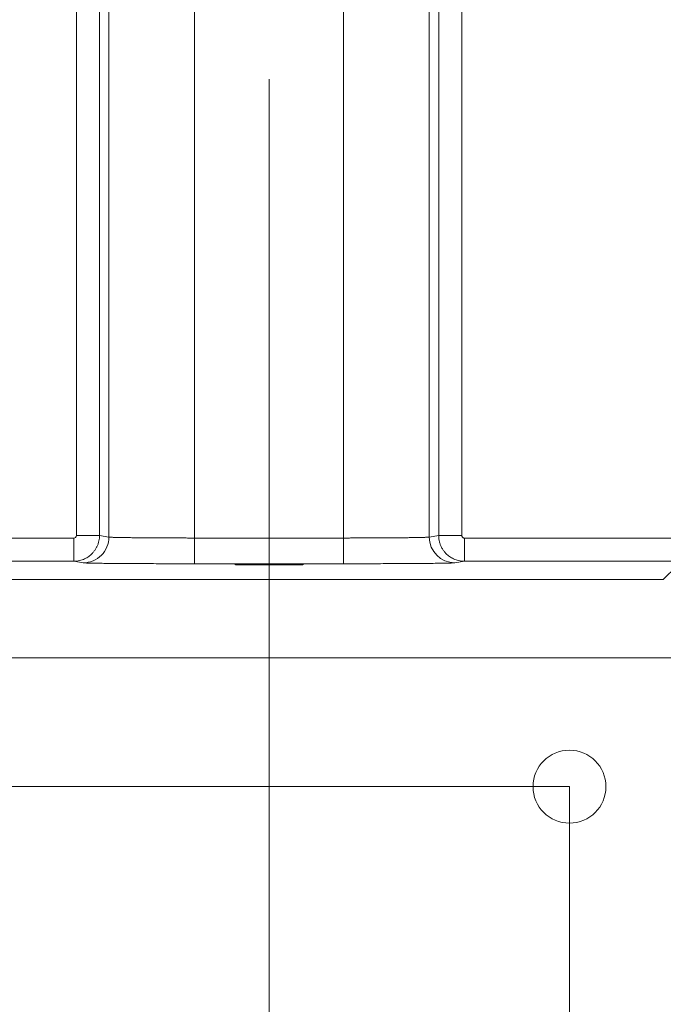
# Model space of a CAD drawing. Header units: millimetres. Extents: x 0 to 594, y 0 to 420.
# Tile 24 of 75: x 110 to 125, y 230 to 253. Entities that reach past the tile are written whole.
import ezdxf

# ---------------------------------------------------------------- set-up
doc = ezdxf.new("R2010")
doc.units = ezdxf.units.MM
doc.linetypes.add('CENTERX2', pattern=[20.32, 12.7, -2.54, 2.54, -2.54])
doc.styles.add('SLDTEXTSTYLE1', font='TXT', dxfattribs={"width": 0.605})
doc.dimstyles.new('SLDDIMSTYLE1', dxfattribs={"dimtxt": 2.568319, "dimasz": 3.3, "dimexe": 0, "dimexo": 0.0625, "dimgap": 0.64208, "dimtad": 1, "dimdec": 0, "dimlfac": 5, "dimrnd": 1e-09, "dimzin": 12, "dimdsep": 46, "dimtxsty": 'SLDTEXTSTYLE1', "dimsah": 1, "dimcen": 0.09, "dimadec": 0, "dimazin": 3, "dimtfac": 1, "dimtdec": 1, "dimtofl": 0, "dimtmove": 0, "dimatfit": 3, "dimfxl": 0, "dimfrac": 2, "dimtolj": 1, "dimtzin": 12, "dimarcsym": 0})
doc.dimstyles.new('SLDDIMSTYLE3', dxfattribs={"dimtxt": 2.568319, "dimasz": 3.3, "dimexe": 0, "dimexo": 0.0625, "dimgap": 0.64208, "dimtad": 1, "dimdec": 1, "dimlfac": 5, "dimrnd": 1e-09, "dimzin": 12, "dimdsep": 46, "dimtxsty": 'SLDTEXTSTYLE1', "dimsah": 1, "dimcen": 0.09, "dimadec": 0, "dimazin": 3, "dimtfac": 1, "dimtdec": 1, "dimtmove": 0, "dimatfit": 0, "dimfxl": 0, "dimfrac": 2, "dimtolj": 1, "dimtzin": 12, "dimarcsym": 0})
doc.dimstyles.new('SLDDIMSTYLE5', dxfattribs={"dimtxt": 2.568319, "dimasz": 3.3, "dimexe": 0, "dimexo": 0.0625, "dimgap": 0.64208, "dimtad": 1, "dimdec": 0, "dimlfac": 5, "dimrnd": 1e-09, "dimzin": 12, "dimdsep": 46, "dimtxsty": 'SLDTEXTSTYLE1', "dimsah": 1, "dimcen": 0.09, "dimadec": 0, "dimazin": 3, "dimtfac": 1, "dimtdec": 1, "dimtmove": 0, "dimatfit": 0, "dimfxl": 0, "dimfrac": 2, "dimtolj": 1, "dimtzin": 12, "dimarcsym": 0})

# ---------------------------------------------------------------- blocks, each defined once
blk = doc.blocks.new('_D_10')
at = {"color": 7, "linetype": 'Continuous', "lineweight": 0}
for p, q in [((115.707, 238.9), (115.707, 214.292)), ((108.707, 235.104), (108.707, 214.292)), ((136.128, 219.824), (135.54, 219.824)), ((135.54, 219.824), (135.54, 215.88)), ((142.498, 219.824), (143.086, 219.824)), ((143.086, 219.824), (143.086, 215.88)), ((135.54, 215.88), (136.128, 215.88)), ((143.086, 215.88), (142.498, 215.88)), ((108.707, 215.292), (102.307, 215.292)), ((115.707, 215.292), (108.707, 215.292)), ((115.707, 215.292), (144.507, 215.292))]:
    blk.add_line(p, q, dxfattribs=at)
for points in [[(108.707, 215.292), (105.407, 215.792), (105.407, 214.792)], [(115.707, 215.292), (119.007, 214.792), (119.007, 215.792)]]:
    blk.add_solid(points, dxfattribs=at)
at = {"color": 7, "linetype": 'Continuous', "lineweight": 0, "char_height": 2.6458, "attachment_point": 1, "style": 'SLDTEXTSTYLE1'}
for s, insert in [('35', (137.353, 223.823)), ('1,4', (136.863, 219.291))]:
    blk.add_mtext(s, dxfattribs=dict(at, insert=insert))
blk = doc.blocks.new('_D_11')
at = {"color": 7, "linetype": 'Continuous', "lineweight": 0}
for p, q in [((108.707, 235.104), (108.707, 203.104)), ((122.707, 235.104), (122.707, 203.104)), ((112.523, 208.636), (111.935, 208.636)), ((111.935, 208.636), (111.935, 204.692)), ((118.892, 208.636), (119.48, 208.636)), ((119.48, 208.636), (119.48, 204.692)), ((111.935, 204.692), (112.523, 204.692)), ((119.48, 204.692), (118.892, 204.692)), ((108.707, 204.104), (102.307, 204.104)), ((108.707, 204.104), (122.707, 204.104)), ((122.707, 204.104), (129.107, 204.104))]:
    blk.add_line(p, q, dxfattribs=at)
for points in [[(108.707, 204.104), (105.407, 204.604), (105.407, 203.604)], [(122.707, 204.104), (126.007, 203.604), (126.007, 204.604)]]:
    blk.add_solid(points, dxfattribs=at)
at = {"color": 7, "linetype": 'Continuous', "lineweight": 0, "char_height": 2.6458, "attachment_point": 1, "style": 'SLDTEXTSTYLE1'}
for s, insert in [('70', (113.747, 212.635)), ('2,8', (113.258, 208.103))]:
    blk.add_mtext(s, dxfattribs=dict(at, insert=insert))
blk = doc.blocks.new('_D_12')
at = {"color": 7, "linetype": 'Continuous', "lineweight": 0}
for p, q in [((178.665, 230.757), (178.665, 237.157)), ((162.794, 230.757), (179.665, 230.757)), ((178.665, 230.757), (178.665, 225.604)), ((115.707, 225.604), (179.665, 225.604)), ((178.665, 225.604), (178.665, 213.642)), ((174.133, 219.081), (174.133, 219.669)), ((174.133, 219.669), (178.077, 219.669)), ((178.077, 219.669), (178.077, 219.081)), ((174.133, 215.651), (174.133, 215.063)), ((178.077, 215.063), (178.077, 215.651)), ((174.133, 215.063), (178.077, 215.063))]:
    blk.add_line(p, q, dxfattribs=at)
for points in [[(178.665, 230.757), (179.165, 234.057), (178.165, 234.057)], [(178.665, 225.604), (178.165, 222.304), (179.165, 222.304)]]:
    blk.add_solid(points, dxfattribs=at)
at = {"color": 7, "linetype": 'Continuous', "lineweight": 0, "attachment_point": 1, "rotation": 90, "style": 'SLDTEXTSTYLE1'}
for s, insert, char_height in [('26', (170.135, 215.406), 2.6458), ('1', (174.667, 216.386), 2.646)]:
    blk.add_mtext(s, dxfattribs=dict(at, insert=insert, char_height=char_height))
blk = doc.blocks.new('_D_13')
at = {"color": 7, "linetype": 'Continuous', "lineweight": 0}
for p, q in [((42.47, 235.104), (42.47, 241.504)), ((122.707, 235.104), (41.47, 235.104)), ((42.47, 225.604), (42.47, 235.104)), ((37.938, 233.539), (37.938, 234.127)), ((37.938, 234.127), (41.882, 234.127)), ((41.882, 234.127), (41.882, 233.539)), ((37.938, 227.169), (37.938, 226.581)), ((41.882, 226.581), (41.882, 227.169)), ((37.938, 226.581), (41.882, 226.581)), ((115.707, 225.604), (41.47, 225.604)), ((42.47, 225.604), (42.47, 219.204))]:
    blk.add_line(p, q, dxfattribs=at)
for points in [[(42.47, 235.104), (42.97, 238.404), (41.97, 238.404)], [(42.47, 225.604), (41.97, 222.304), (42.97, 222.304)]]:
    blk.add_solid(points, dxfattribs=at)
at = {"color": 7, "linetype": 'Continuous', "lineweight": 0, "char_height": 2.6458, "attachment_point": 1, "rotation": 90, "style": 'SLDTEXTSTYLE1'}
for s, insert in [('47,5', (33.939, 226.924)), ('1,9', (38.471, 227.904))]:
    blk.add_mtext(s, dxfattribs=dict(at, insert=insert))
blk = doc.blocks.new('_D_15')
at = {"color": 7, "linetype": 'Continuous', "lineweight": 0}
for p, q in [((107.707, 373.504), (185.665, 373.504)), ((184.665, 230.757), (184.665, 373.504)), ((180.133, 306.296), (180.133, 306.884)), ((180.133, 306.884), (184.077, 306.884)), ((184.077, 306.884), (184.077, 306.296)), ((180.133, 297.966), (180.133, 297.378)), ((184.077, 297.378), (184.077, 297.966)), ((180.133, 297.378), (184.077, 297.378)), ((162.794, 230.757), (185.665, 230.757))]:
    blk.add_line(p, q, dxfattribs=at)
for points in [[(184.665, 373.504), (184.165, 370.204), (185.165, 370.204)], [(184.665, 230.757), (185.165, 234.057), (184.165, 234.057)]]:
    blk.add_solid(points, dxfattribs=at)
at = {"color": 7, "linetype": 'Continuous', "lineweight": 0, "char_height": 2.6458, "attachment_point": 1, "rotation": 90, "style": 'SLDTEXTSTYLE1'}
for s, insert in [('28,1', (180.667, 298.701)), ('714', (176.135, 299.191))]:
    blk.add_mtext(s, dxfattribs=dict(at, insert=insert))

msp = doc.modelspace()

# ---------------------------------------------------------------- linework, layer by layer
at = {"color": 7, "linetype": 'CENTERX2', "lineweight": 0}
msp.add_line((115.707, 238.9), (115.707, 369.076), dxfattribs=at)
at = {"color": 7, "linetype": 'Continuous', "lineweight": 15}
for p, q in [((113.972, 240.9), (113.972, 367.076)), ((117.443, 240.9), (117.443, 367.076)), ((111.975, 240.922), (111.975, 366.972)), ((119.44, 240.922), (119.44, 366.972)), ((111.216, 354.656), (111.216, 240.959)), ((111.755, 354.656), (111.755, 240.959)), ((119.66, 354.656), (119.66, 240.959)), ((120.199, 354.656), (120.199, 240.959)), ((111.156, 240.899), (107.64, 240.899)), ((111.975, 240.922), (111.755, 240.959)), ((117.443, 240.9), (113.972, 240.9)), ((119.66, 240.959), (119.44, 240.922)), ((120.259, 240.899), (125.21, 240.899)), ((111.156, 240.359), (107.478, 240.359)), ((111.376, 240.322), (111.156, 240.359)), ((120.259, 240.359), (120.039, 240.322)), ((120.259, 240.359), (125.23, 240.359)), ((117.443, 240.3), (113.972, 240.3)), ((125.207, 240.245), (124.893, 239.93)), ((124.893, 239.93), (106.522, 239.93)), ((104.707, 238.104), (126.707, 238.104))]:
    msp.add_line(p, q, dxfattribs=at)
msp.add_circle((122.707, 235.104), 0.85, dxfattribs=at)
msp.add_arc((120.04, 240.922), 0.6, 179.9925, 269.9313, dxfattribs=at)
msp.add_ellipse((115.707, 240.279), major_axis=(0.8, 0), ratio=0.008727, dxfattribs=at)
for points, knots in [([(111.216, 240.959), (111.216, 240.943), (111.209, 240.927), (111.187, 240.905), (111.172, 240.899), (111.156, 240.899)], [0, 0, 0, 0, 0.5, 0.5, 1, 1, 1, 1]), ([(111.755, 240.959), (111.755, 240.947), (111.755, 240.925), (111.752, 240.891), (111.747, 240.858), (111.74, 240.825), (111.732, 240.792), (111.722, 240.76), (111.71, 240.729), (111.696, 240.698), (111.681, 240.668), (111.663, 240.639), (111.645, 240.611), (111.625, 240.584), (111.603, 240.559), (111.576, 240.531), (111.544, 240.5), (111.503, 240.469), (111.458, 240.439), (111.407, 240.413), (111.351, 240.39), (111.29, 240.373), (111.224, 240.361), (111.179, 240.359), (111.156, 240.359)], [0, 0, 0, 0, 0.0357372, 0.0714716, 0.1072033, 0.1429324, 0.1786588, 0.2143824, 0.2501034, 0.2858217, 0.3215373, 0.3572502, 0.3929605, 0.4286681, 0.464373, 0.5000752, 0.5512676, 0.6056889, 0.6633385, 0.7242163, 0.7883217, 0.8556544, 0.926214, 1, 1, 1, 1]), ([(111.156, 240.359), (111.156, 240.359), (111.156, 240.374), (111.156, 240.428), (111.156, 240.468), (111.156, 240.568), (111.156, 240.628), (111.156, 240.758), (111.156, 240.828), (111.156, 240.899)], [0, 0, 0, 0, 0.25, 0.25, 0.5, 0.5, 0.75, 0.75, 1, 1, 1, 1]), ([(111.755, 240.959), (111.752, 240.959), (111.737, 240.959), (111.681, 240.959), (111.638, 240.959), (111.534, 240.959), (111.472, 240.959), (111.343, 240.959), (111.277, 240.959), (111.216, 240.959)], [0, 0, 0, 0, 0.25, 0.25, 0.5, 0.5, 0.75, 0.75, 1, 1, 1, 1]), ([(111.376, 240.322), (111.454, 240.322), (111.532, 240.338), (111.677, 240.398), (111.744, 240.442), (111.855, 240.553), (111.899, 240.62), (111.959, 240.765), (111.975, 240.843), (111.975, 240.922)], [0, 0, 0, 0, 0.25, 0.25, 0.5, 0.5, 0.75, 0.75, 1, 1, 1, 1]), ([(113.972, 240.9), (113.95, 240.9), (113.906, 240.9), (113.839, 240.9), (113.771, 240.901), (113.702, 240.901), (113.632, 240.901), (113.562, 240.901), (113.49, 240.901), (113.418, 240.901), (113.346, 240.902), (113.273, 240.902), (113.201, 240.902), (113.128, 240.903), (113.056, 240.903), (112.984, 240.904), (112.912, 240.904), (112.842, 240.905), (112.772, 240.905), (112.704, 240.906), (112.637, 240.906), (112.572, 240.907), (112.509, 240.908), (112.448, 240.909), (112.389, 240.909), (112.333, 240.91), (112.28, 240.911), (112.231, 240.912), (112.185, 240.913), (112.142, 240.914), (112.104, 240.915), (112.07, 240.916), (112.04, 240.917), (112.016, 240.918), (111.997, 240.92), (111.982, 240.921), (111.977, 240.922), (111.975, 240.922)], [0, 0, 0, 0, 0.021648, 0.043703, 0.066166, 0.089036, 0.112313, 0.135997, 0.160089, 0.184588, 0.209494, 0.234808, 0.260528, 0.286656, 0.313192, 0.340134, 0.367484, 0.395241, 0.423406, 0.451977, 0.480956, 0.510342, 0.540136, 0.570336, 0.600944, 0.631959, 0.663381, 0.695211, 0.727447, 0.760091, 0.793142, 0.826601, 0.860466, 0.894739, 0.929419, 0.964506, 1, 1, 1, 1]), ([(113.972, 240.3), (113.972, 240.301), (113.972, 240.317), (113.972, 240.378), (113.972, 240.423), (113.972, 240.534), (113.972, 240.6), (113.972, 240.744), (113.972, 240.822), (113.972, 240.9)], [0, 0, 0, 0, 0.25, 0.25, 0.5, 0.5, 0.75, 0.75, 1, 1, 1, 1]), ([(119.44, 240.922), (119.438, 240.922), (119.436, 240.921), (119.429, 240.92), (119.421, 240.92), (119.41, 240.919), (119.398, 240.918), (119.383, 240.918), (119.367, 240.917), (119.35, 240.916), (119.33, 240.916), (119.309, 240.915), (119.286, 240.914), (119.262, 240.914), (119.236, 240.913), (119.209, 240.913), (119.181, 240.912), (119.151, 240.911), (119.121, 240.911), (119.089, 240.91), (119.055, 240.91), (119.021, 240.909), (118.986, 240.909), (118.95, 240.908), (118.913, 240.908), (118.876, 240.907), (118.837, 240.907), (118.798, 240.907), (118.758, 240.906), (118.718, 240.906), (118.677, 240.905), (118.635, 240.905), (118.593, 240.905), (118.551, 240.904), (118.508, 240.904), (118.466, 240.904), (118.422, 240.903), (118.379, 240.903), (118.335, 240.903), (118.292, 240.903), (118.248, 240.902), (118.204, 240.902), (118.16, 240.902), (118.116, 240.902), (118.073, 240.902), (118.029, 240.901), (117.985, 240.901), (117.942, 240.901), (117.899, 240.901), (117.856, 240.901), (117.813, 240.901), (117.77, 240.901), (117.728, 240.901), (117.686, 240.901), (117.645, 240.901), (117.604, 240.901), (117.563, 240.9), (117.522, 240.9), (117.482, 240.9), (117.456, 240.9), (117.443, 240.9)], [0, 0, 0, 0, 0.021452, 0.042755, 0.063911, 0.08492, 0.105781, 0.126493, 0.147059, 0.167476, 0.187746, 0.207868, 0.227842, 0.247669, 0.267348, 0.286879, 0.306262, 0.325498, 0.344586, 0.363526, 0.382319, 0.400964, 0.419461, 0.43781, 0.456012, 0.474066, 0.491972, 0.50973, 0.527341, 0.544804, 0.562119, 0.579287, 0.596307, 0.613179, 0.629903, 0.64648, 0.662909, 0.67919, 0.695323, 0.711309, 0.727147, 0.742837, 0.75838, 0.773775, 0.789022, 0.804121, 0.819073, 0.833877, 0.848533, 0.863041, 0.877402, 0.891615, 0.90568, 0.919598, 0.933367, 0.946989, 0.960464, 0.97379, 0.986969, 1, 1, 1, 1]), ([(117.443, 240.3), (117.443, 240.301), (117.443, 240.317), (117.443, 240.378), (117.443, 240.423), (117.443, 240.533), (117.443, 240.6), (117.443, 240.744), (117.443, 240.822), (117.443, 240.9)], [0, 0, 0, 0, 0.25, 0.25, 0.5, 0.5, 0.75, 0.75, 1, 1, 1, 1]), ([(120.199, 240.959), (120.143, 240.959), (120.083, 240.959), (119.961, 240.959), (119.899, 240.959), (119.791, 240.959), (119.745, 240.959), (119.681, 240.959), (119.663, 240.959), (119.66, 240.959)], [0, 0, 0, 0, 0.25, 0.25, 0.5, 0.5, 0.75, 0.75, 1, 1, 1, 1]), ([(119.66, 240.959), (119.66, 240.947), (119.66, 240.923), (119.663, 240.888), (119.669, 240.853), (119.676, 240.818), (119.685, 240.783), (119.697, 240.749), (119.711, 240.715), (119.726, 240.682), (119.744, 240.651), (119.764, 240.62), (119.786, 240.59), (119.809, 240.561), (119.837, 240.531), (119.871, 240.501), (119.911, 240.469), (119.957, 240.439), (120.008, 240.413), (120.064, 240.39), (120.125, 240.373), (120.19, 240.361), (120.236, 240.359), (120.259, 240.359)], [0, 0, 0, 0, 0.037425, 0.075022, 0.11279, 0.15073, 0.188844, 0.227131, 0.265593, 0.304229, 0.343041, 0.382029, 0.421194, 0.460536, 0.500056, 0.551215, 0.605611, 0.663245, 0.724118, 0.78823, 0.855581, 0.926172, 1, 1, 1, 1]), ([(120.199, 240.959), (120.199, 240.955), (120.199, 240.947), (120.203, 240.935), (120.209, 240.925), (120.217, 240.915), (120.226, 240.908), (120.236, 240.903), (120.247, 240.899), (120.255, 240.899), (120.259, 240.899)], [0, 0, 0, 0, 0.126895, 0.24999, 0.392243, 0.499847, 0.643146, 0.749821, 0.872828, 1, 1, 1, 1]), ([(120.259, 240.899), (120.259, 240.828), (120.259, 240.758), (120.259, 240.628), (120.259, 240.568), (120.259, 240.468), (120.259, 240.428), (120.259, 240.374), (120.259, 240.359), (120.259, 240.359)], [0, 0, 0, 0, 0.25, 0.25, 0.5, 0.5, 0.75, 0.75, 1, 1, 1, 1]), ([(113.972, 240.3), (113.949, 240.3), (113.903, 240.3), (113.835, 240.3), (113.752, 240.301), (113.656, 240.301), (113.502, 240.301), (113.306, 240.301), (113.067, 240.302), (112.83, 240.303), (112.595, 240.304), (112.371, 240.305), (112.163, 240.307), (111.976, 240.309), (111.812, 240.31), (111.675, 240.312), (111.567, 240.314), (111.484, 240.316), (111.435, 240.318), (111.407, 240.319), (111.393, 240.32), (111.382, 240.321), (111.378, 240.322), (111.376, 240.322)], [0, 0, 0, 0, 0.017463, 0.034849, 0.05217, 0.080254, 0.108499, 0.170482, 0.232397, 0.298464, 0.366431, 0.435635, 0.505457, 0.575265, 0.644368, 0.711978, 0.777278, 0.837525, 0.897895, 0.924738, 0.951464, 0.975631, 1, 1, 1, 1]), ([(118.044, 240.301), (117.977, 240.301), (117.782, 240.301), (117.577, 240.3), (117.443, 240.3)], [0, 0, 0, 0, 0.340061, 1, 1, 1, 1])]:
    msp.add_open_spline(points, degree=3, knots=knots, dxfattribs=at)
at = {"color": 8, "linetype": 'Continuous', "lineweight": 15}
msp.add_open_spline([(120.039, 240.322), (120.025, 240.321), (119.994, 240.318), (119.84, 240.314), (119.586, 240.31), (119.228, 240.306), (118.863, 240.304), (118.546, 240.303), (118.303, 240.302), (118.132, 240.301), (118.044, 240.301)], degree=3, knots=[0, 0, 0, 0, 0.128517, 0.275263, 0.433919, 0.598352, 0.762512, 0.842479, 0.919692, 1, 1, 1, 1], dxfattribs=at)

# ---------------------------------------------------------------- dimensions: what is measured, and where the dimension line sits
at = {"color": 7, "linetype": 'Continuous', "lineweight": 0}
for base, p1, p2, dimstyle, picture, middle in [((184.665, 373.504), (162.794, 230.757), (107.707, 373.504), 'SLDDIMSTYLE1', '_D_15', (184.665, 302.131)), ((42.47, 235.104), (115.707, 225.604), (122.707, 235.104), 'SLDDIMSTYLE3', '_D_13', (42.47, 230.354)), ((178.665, 225.604), (162.794, 230.757), (115.707, 225.604), 'SLDDIMSTYLE5', '_D_12', (178.665, 217.366))]:
    dim = msp.add_linear_dim(base=base, p1=p1, p2=p2, angle=90, dimstyle=dimstyle, dxfattribs=at)
    dim.commit()
    dim.dimension.update_dxf_attribs({"geometry": picture, "text_midpoint": middle, "dimtype": 160})
for base, p1, p2, picture, middle in [((108.707, 215.292), (115.707, 238.9), (108.707, 235.104), '_D_10', (139.313, 215.292)), ((122.707, 204.104), (108.707, 235.104), (122.707, 235.104), '_D_11', (115.707, 204.104))]:
    dim = msp.add_linear_dim(base=base, p1=p1, p2=p2, dimstyle='SLDDIMSTYLE3', dxfattribs=at)
    dim.commit()
    dim.dimension.update_dxf_attribs({"geometry": picture, "text_midpoint": middle, "dimtype": 160})

doc.saveas('drawing.dxf')
